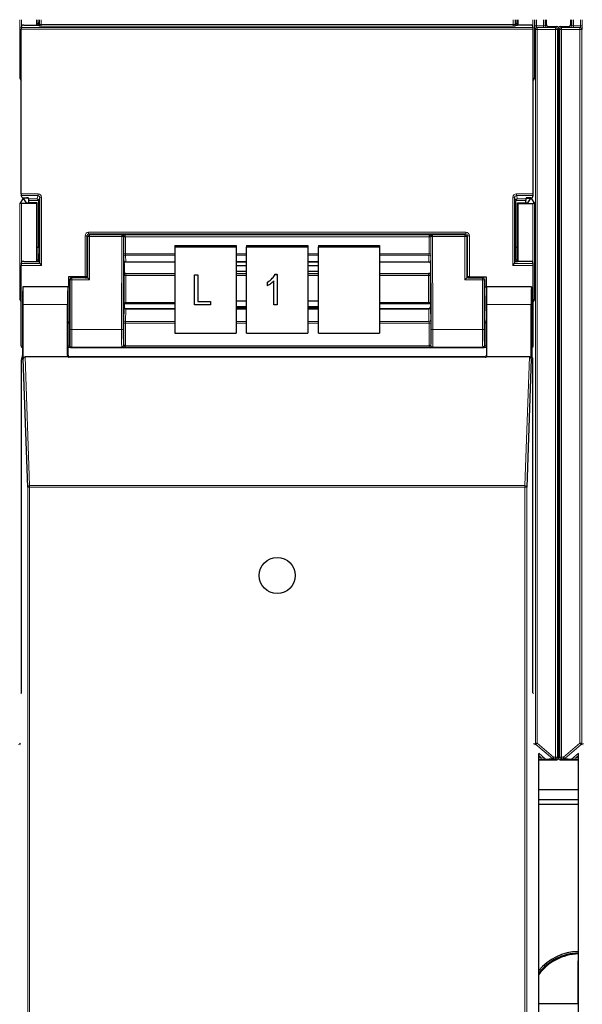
# Paper-space layout 'Blatt3' of a CAD drawing. Header units: millimetres. Extents: x 5 to 418, y 2 to 292.
# Tile 5 of 93: x 67 to 78, y 117 to 136. Entities that reach past the tile are written whole.
import ezdxf

# ---------------------------------------------------------------- set-up
doc = ezdxf.new("R2010")
doc.units = ezdxf.units.MM

psp = doc.layouts.new('Blatt3')

# ---------------------------------------------------------------- linework, layer by layer
at = {"color": 7, "linetype": 'Continuous', "lineweight": 18}
for p, q in [((67.0953, 134.6905), (67.0953, 135.8063)), ((67.1238, 135.658), (76.8685, 135.658)), ((67.1287, 135.8063), (67.1287, 135.6726)), ((67.4676, 135.7142), (67.4676, 135.8063)), ((67.4676, 135.7142), (67.5009, 135.7142)), ((67.5009, 135.8063), (67.5009, 135.7142)), ((67.5009, 135.7142), (76.4914, 135.7142)), ((76.4903, 135.6809), (67.502, 135.6809)), ((76.4914, 135.7142), (76.4914, 135.8063)), ((76.5247, 135.7142), (76.4914, 135.7142)), ((76.5247, 135.8063), (76.5247, 135.7142)), ((76.8636, 135.6726), (76.8636, 135.8063)), ((76.897, 135.8063), (76.897, 134.6905)), ((76.9017, 135.6896), (76.9017, 135.8063)), ((76.9017, 135.6896), (76.935, 135.6896)), ((76.935, 135.8063), (76.935, 135.6896)), ((76.935, 135.6896), (77.0638, 135.6896)), ((76.9361, 135.6563), (76.9437, 135.6555)), ((77.0638, 135.6563), (76.9361, 135.6563)), ((76.9437, 135.6222), (76.9437, 135.6555)), ((76.9437, 135.6555), (77.2962, 135.6555)), ((77.0638, 135.6896), (77.0638, 135.8063)), ((77.0638, 135.6563), (77.0638, 135.6896)), ((77.0971, 135.8063), (77.0971, 135.6897)), ((77.0971, 135.6897), (77.1177, 135.7103)), ((77.151, 135.677), (77.1304, 135.6564)), ((77.2962, 135.6555), (77.3177, 135.677)), ((77.2962, 135.6222), (77.2962, 135.6555)), ((77.386, 135.677), (77.4075, 135.6555)), ((77.4075, 135.6555), (77.76, 135.6555)), ((77.4075, 135.6555), (77.4075, 135.6222)), ((77.5733, 135.6564), (77.5527, 135.677)), ((77.586, 135.7103), (77.6066, 135.6897)), ((77.6066, 135.6897), (77.6066, 135.8063)), ((77.6399, 135.8063), (77.6399, 135.6896)), ((77.6399, 135.6896), (77.7687, 135.6896)), ((77.6399, 135.6896), (77.6399, 135.6563)), ((77.7676, 135.6563), (77.6399, 135.6563)), ((77.76, 135.6555), (77.7676, 135.6563)), ((77.76, 135.6555), (77.76, 135.6222)), ((77.7687, 135.6896), (77.7687, 135.8063)), ((77.7687, 135.6896), (77.8021, 135.6896)), ((77.8021, 135.8063), (77.8021, 135.6896)), ((76.869, 135.6247), (67.1233, 135.6247)), ((76.9104, 135.6222), (76.9028, 135.6229)), ((76.9104, 135.6222), (76.9437, 135.6222)), ((76.9104, 122.0182), (76.9104, 135.6222)), ((76.9437, 135.6222), (76.9437, 122.0182)), ((77.2962, 135.6222), (76.9437, 135.6222)), ((77.2962, 121.7563), (77.2962, 135.6222)), ((77.2962, 135.6222), (77.3296, 135.6222)), ((77.351, 135.6437), (77.3296, 135.6222)), ((77.3296, 135.6222), (77.3296, 121.7563)), ((77.3742, 135.6222), (77.3527, 135.6437)), ((77.3742, 121.7563), (77.3742, 135.6222)), ((77.3742, 135.6222), (77.4075, 135.6222)), ((77.4075, 135.6222), (77.4075, 121.7563)), ((77.76, 135.6222), (77.4075, 135.6222)), ((77.76, 135.6222), (77.7933, 135.6222)), ((77.76, 122.0182), (77.76, 135.6222)), ((77.8009, 135.6229), (77.7933, 135.6222)), ((77.7933, 135.6222), (77.7933, 122.0182)), ((67.1233, 132.4892), (67.443, 132.4892)), ((67.443, 132.4892), (67.443, 132.4559)), ((76.5493, 132.4892), (76.869, 132.4892)), ((76.5493, 132.4559), (76.5493, 132.4892)), ((67.0953, 130.4739), (67.0953, 132.3055)), ((67.443, 132.4559), (67.1238, 132.4559)), ((67.1287, 132.3063), (67.1287, 131.1726)), ((67.1535, 132.3928), (67.1535, 132.4141)), ((67.1869, 132.4139), (67.1869, 132.4082)), ((67.2639, 132.392), (67.4217, 132.392)), ((67.4545, 132.3587), (67.2645, 132.3587)), ((67.4217, 132.392), (67.443, 132.4559)), ((67.4763, 132.4225), (67.4545, 132.357)), ((67.4763, 132.4225), (67.5097, 132.4225)), ((67.4763, 131.1581), (67.4763, 132.4225)), ((67.5097, 132.4225), (67.5097, 131.1247)), ((76.4827, 131.1247), (76.4827, 132.4225)), ((76.4827, 132.4225), (76.516, 132.4225)), ((76.516, 132.4225), (76.516, 131.1581)), ((76.5378, 132.357), (76.516, 132.4225)), ((76.7279, 132.3587), (76.5379, 132.3587)), ((76.8685, 132.4559), (76.5493, 132.4559)), ((76.5493, 132.4559), (76.5706, 132.392)), ((76.5706, 132.392), (76.7284, 132.392)), ((76.8055, 132.4082), (76.8055, 132.4139)), ((76.8388, 132.4141), (76.8388, 132.3928)), ((76.8636, 131.1726), (76.8636, 132.3063)), ((76.897, 132.3055), (76.897, 130.4739)), ((68.4051, 131.7231), (68.4051, 131.7564)), ((68.4051, 131.7564), (75.5873, 131.7564)), ((68.4051, 131.7231), (68.4214, 131.7068)), ((75.5873, 131.7231), (68.4051, 131.7231)), ((75.5709, 131.7068), (75.5873, 131.7231)), ((75.5873, 131.7231), (75.5873, 131.7564)), ((68.3384, 131.6897), (68.3717, 131.6897)), ((68.3384, 130.9086), (68.3384, 131.6897)), ((68.388, 131.6734), (68.3717, 131.6897)), ((68.3717, 131.6897), (68.3717, 130.9078)), ((68.4214, 131.6734), (68.388, 131.6734)), ((68.388, 130.8856), (68.388, 131.6734)), ((68.4214, 131.6734), (68.4214, 131.7068)), ((68.4214, 131.7068), (69.0374, 131.7068)), ((68.4214, 131.6734), (68.4214, 130.8523)), ((69.0374, 131.6734), (68.4214, 131.6734)), ((69.032, 129.902), (69.0374, 131.6734)), ((69.0374, 131.7068), (69.0405, 131.7098)), ((69.0374, 131.6734), (69.0374, 131.7068)), ((69.0374, 131.6734), (69.0708, 131.6733)), ((69.0405, 131.7098), (74.9518, 131.7098)), ((69.0708, 131.6733), (69.0653, 129.9019)), ((69.0727, 131.6752), (69.0708, 131.6733)), ((69.0727, 131.3397), (69.0727, 131.665)), ((69.106, 131.6707), (69.106, 131.3454)), ((74.8863, 131.6707), (69.106, 131.6707)), ((74.8863, 131.3454), (74.8863, 131.6707)), ((74.9216, 131.6733), (74.9196, 131.6752)), ((74.9197, 131.665), (74.9197, 131.3397)), ((74.9216, 131.6733), (74.9549, 131.6734)), ((74.927, 129.9019), (74.9216, 131.6733)), ((74.9518, 131.7098), (74.9549, 131.7068)), ((74.9549, 131.6734), (74.9549, 131.7068)), ((74.9549, 131.7068), (75.5709, 131.7068)), ((74.9549, 131.6734), (74.9604, 129.902)), ((75.5709, 131.6734), (74.9549, 131.6734)), ((75.5709, 131.7068), (75.5709, 131.6734)), ((75.5709, 130.8523), (75.5709, 131.6734)), ((75.5709, 131.6734), (75.6043, 131.6734)), ((75.6206, 131.6897), (75.6043, 131.6734)), ((75.6043, 131.6734), (75.6043, 130.8856)), ((75.6206, 130.9078), (75.6206, 131.6897)), ((75.6206, 131.6897), (75.6539, 131.6897)), ((75.6539, 131.6897), (75.6539, 130.9086)), ((69.106, 131.3454), (70.0462, 131.3454)), ((71.2128, 131.3454), (71.4128, 131.3454)), ((72.5795, 131.3454), (72.7795, 131.3454)), ((73.9462, 131.3454), (74.8863, 131.3454)), ((67.1238, 131.158), (67.4764, 131.158)), ((69.0789, 131.1636), (69.0733, 131.2887)), ((70.0462, 131.3199), (69.1066, 131.3199)), ((69.1066, 131.3199), (69.1122, 131.1948)), ((69.1122, 131.1948), (70.0462, 131.1948)), ((71.4128, 131.3199), (71.2128, 131.3199)), ((71.2128, 131.1948), (71.4128, 131.1948)), ((72.7795, 131.3199), (72.5795, 131.3199)), ((72.5795, 131.1948), (72.7795, 131.1948)), ((74.8857, 131.3199), (73.9462, 131.3199)), ((73.9462, 131.1948), (74.8801, 131.1948)), ((74.8801, 131.1948), (74.8857, 131.3199)), ((74.9191, 131.2887), (74.9135, 131.1636)), ((76.516, 131.158), (76.8685, 131.158)), ((67.5097, 131.1247), (67.1233, 131.1247)), ((76.869, 131.1247), (76.4827, 131.1247)), ((68.0547, 130.8523), (68.05, 130.857)), ((68.0547, 129.902), (68.0547, 130.8523)), ((68.088, 130.8523), (68.0547, 130.8523)), ((68.0834, 130.8903), (68.088, 130.8856)), ((68.088, 130.8523), (68.088, 130.8856)), ((68.088, 130.8856), (68.388, 130.8856)), ((68.088, 130.8523), (68.088, 129.902)), ((68.4214, 130.8523), (68.088, 130.8523)), ((69.0824, 130.4127), (69.0824, 130.9281)), ((69.1157, 130.9338), (69.1157, 130.4183)), ((70.0462, 130.9338), (69.1157, 130.9338)), ((71.4128, 130.9338), (71.2128, 130.9338)), ((72.7795, 130.9338), (72.5795, 130.9338)), ((74.8766, 130.9338), (73.9462, 130.9338)), ((74.8766, 130.4183), (74.8766, 130.9338)), ((74.9099, 130.9281), (74.9099, 130.4127)), ((75.9043, 130.8523), (75.5709, 130.8523)), ((75.6043, 130.8856), (75.9043, 130.8856)), ((75.9043, 130.8856), (75.9089, 130.8903)), ((75.9043, 130.8523), (75.9043, 130.8856)), ((75.9043, 129.902), (75.9043, 130.8523)), ((75.9043, 130.8523), (75.9376, 130.8523)), ((75.9423, 130.857), (75.9376, 130.8523)), ((75.9376, 130.8523), (75.9376, 129.902)), ((68.0126, 130.7148), (68.0459, 130.7148)), ((69.1157, 130.4183), (70.0462, 130.4183)), ((73.9462, 130.4183), (74.8766, 130.4183)), ((68.0041, 130.3817), (67.1618, 130.3817)), ((69.0733, 130.0821), (69.0789, 130.3171)), ((69.1122, 130.2915), (69.1066, 130.0564)), ((69.1122, 130.2915), (70.0462, 130.2915)), ((71.2128, 130.2915), (71.4128, 130.2915)), ((72.5795, 130.2915), (72.7795, 130.2915)), ((73.9462, 130.2915), (74.8801, 130.2915)), ((74.8857, 130.0564), (74.8801, 130.2915)), ((74.9135, 130.3171), (74.9191, 130.0821)), ((76.8305, 130.3817), (75.9882, 130.3817)), ((68.0384, 130.0395), (68.0384, 129.5909)), ((69.106, 130.0251), (69.106, 129.6045)), ((70.0462, 130.0251), (69.106, 130.0251)), ((69.1066, 130.0564), (70.0462, 130.0564)), ((71.2128, 130.0564), (71.4128, 130.0564)), ((71.4128, 130.0251), (71.2128, 130.0251)), ((72.5795, 130.0564), (72.7795, 130.0564)), ((72.7795, 130.0251), (72.5795, 130.0251)), ((73.9462, 130.0564), (74.8857, 130.0564)), ((74.8863, 130.0251), (73.9462, 130.0251)), ((74.8863, 129.6045), (74.8863, 130.0251)), ((75.9539, 129.5909), (75.9539, 130.0395)), ((68.088, 129.902), (68.0547, 129.902)), ((68.088, 129.902), (69.032, 129.902)), ((69.032, 129.902), (69.0653, 129.9019)), ((69.0727, 129.5988), (69.0727, 130.0194)), ((74.9197, 130.0194), (74.9197, 129.5988)), ((74.927, 129.9019), (74.9604, 129.902)), ((74.9604, 129.902), (75.9043, 129.902)), ((75.9043, 129.902), (75.9376, 129.902)), ((68.0384, 129.5909), (68.0128, 129.5909)), ((68.0384, 129.5909), (68.0496, 129.602)), ((68.0829, 129.5687), (68.0717, 129.5575)), ((69.0362, 129.5687), (68.0829, 129.5687)), ((69.0405, 129.5644), (69.0362, 129.5687)), ((74.9518, 129.5644), (69.0405, 129.5644)), ((69.0695, 129.6019), (69.0727, 129.5988)), ((69.1048, 129.5919), (74.8875, 129.5919)), ((74.9197, 129.5988), (74.9228, 129.6019)), ((74.9561, 129.5687), (74.9518, 129.5644)), ((75.9094, 129.5687), (74.9561, 129.5687)), ((75.9206, 129.5575), (75.9094, 129.5687)), ((75.9428, 129.602), (75.9539, 129.5909)), ((75.9795, 129.5909), (75.9539, 129.5909)), ((67.1949, 129.3817), (67.2789, 126.9283)), ((68.0041, 129.4063), (68.0128, 129.415)), ((68.0462, 129.3817), (68.0371, 129.3727)), ((75.9552, 129.3727), (75.9462, 129.3817)), ((75.9795, 129.415), (75.9882, 129.4063)), ((76.7134, 126.9283), (76.7975, 129.3817)), ((67.2456, 104.9872), (67.2456, 126.8986)), ((67.2456, 126.8986), (67.2789, 126.8986)), ((67.2789, 126.8986), (67.2789, 126.9283)), ((67.2789, 126.9283), (76.7134, 126.9283)), ((67.2789, 126.8986), (67.2789, 104.9867)), ((76.7134, 126.8986), (67.2789, 126.8986)), ((76.7134, 126.8986), (76.7134, 126.9283)), ((76.7134, 104.9867), (76.7134, 126.8986)), ((76.7134, 126.8986), (76.7467, 126.8986)), ((76.7467, 126.8986), (76.7467, 104.9872)), ((77.3422, 124.7292), (77.3422, 125.7168)), ((77.3422, 125.7168), (77.3615, 125.7168)), ((77.3424, 125.8222), (77.351, 125.8372)), ((77.3527, 125.8541), (77.3614, 125.8491)), ((77.3422, 124.7292), (77.3615, 124.7292)), ((77.351, 124.6088), (77.3424, 124.6238)), ((77.3614, 124.5969), (77.3527, 124.5919)), ((67.1081, 121.9889), (67.07, 121.9927)), ((67.0819, 122.0182), (67.114, 122.015)), ((76.8783, 122.015), (76.9104, 122.0182)), ((76.9223, 121.9927), (76.8843, 121.9889)), ((76.9104, 122.0182), (76.9437, 122.0182)), ((76.9437, 122.0182), (76.9223, 121.9927)), ((77.2345, 121.7307), (76.9223, 121.9927)), ((76.9437, 122.0182), (77.2559, 121.7563)), ((77.4478, 121.7563), (77.76, 122.0182)), ((77.7814, 121.9927), (77.4692, 121.7307)), ((77.76, 122.0182), (77.7933, 122.0182)), ((77.7814, 121.9927), (77.76, 122.0182)), ((77.8194, 121.9889), (77.7814, 121.9927)), ((77.7933, 122.0182), (77.8254, 122.015)), ((76.9742, 121.8289), (77.1064, 121.7179)), ((77.0243, 121.7434), (76.9745, 121.7851)), ((77.3527, 121.8063), (77.351, 121.8063)), ((77.5973, 121.7179), (77.7295, 121.8289)), ((77.7292, 121.7851), (77.6794, 121.7434)), ((76.9745, 121.7434), (77.0243, 121.7434)), ((77.0243, 121.71), (76.9745, 121.71)), ((77.0243, 121.7434), (77.0243, 121.71)), ((77.1064, 121.7179), (77.2345, 121.7307)), ((77.2559, 121.7229), (77.1279, 121.7101)), ((77.2345, 121.7307), (77.2559, 121.7563)), ((77.2559, 121.7563), (77.2962, 121.7563)), ((77.2559, 121.7229), (77.2559, 121.7563)), ((77.2962, 121.7229), (77.2559, 121.7229)), ((77.2962, 121.7563), (77.3296, 121.7563)), ((77.2962, 121.7229), (77.2962, 121.7563)), ((77.3177, 121.7015), (77.2962, 121.7229)), ((77.3296, 121.7563), (77.351, 121.7348)), ((77.3527, 121.7348), (77.3742, 121.7563)), ((77.3742, 121.7563), (77.4075, 121.7563)), ((77.4075, 121.7229), (77.386, 121.7015)), ((77.4075, 121.7563), (77.4478, 121.7563)), ((77.4075, 121.7563), (77.4075, 121.7229)), ((77.4478, 121.7229), (77.4075, 121.7229)), ((77.4478, 121.7229), (77.4478, 121.7563)), ((77.4478, 121.7563), (77.4692, 121.7307)), ((77.5758, 121.7101), (77.4478, 121.7229)), ((77.4692, 121.7307), (77.5973, 121.7179)), ((77.6794, 121.7434), (77.6794, 121.71)), ((77.6794, 121.7434), (77.7292, 121.7434)), ((77.7292, 121.71), (77.6794, 121.71)), ((77.7292, 117.8563), (77.7256, 117.8563))]:
    psp.add_line(p, q, dxfattribs=at)
at = {"color": 7, "linetype": 'Continuous', "lineweight": 25}
for p, q in [((67.1238, 135.658), (67.1373, 135.6983)), ((67.1706, 135.7001), (67.4217, 135.7001)), ((67.4128, 135.8063), (67.4128, 135.7001)), ((67.4237, 135.7001), (67.4237, 135.8063)), ((67.4537, 135.7259), (67.4237, 135.7259)), ((67.454, 135.8063), (67.4537, 135.7259)), ((67.4537, 135.7259), (67.4584, 135.7118)), ((67.4551, 135.7018), (67.4584, 135.7118)), ((67.4677, 135.6839), (67.4584, 135.7118)), ((76.5246, 135.6839), (76.5339, 135.7118)), ((76.5386, 135.7259), (76.5339, 135.7118)), ((76.5373, 135.7018), (76.5339, 135.7118)), ((76.5386, 135.7259), (76.5383, 135.8063)), ((76.5686, 135.7259), (76.5386, 135.7259)), ((76.5686, 135.7001), (76.5686, 135.8063)), ((76.8217, 135.7001), (76.5706, 135.7001)), ((76.5795, 135.8063), (76.5795, 135.7001)), ((76.8685, 135.658), (76.8551, 135.6983)), ((77.1177, 135.8063), (77.1177, 135.7103)), ((77.151, 135.677), (77.3177, 135.677)), ((77.386, 135.677), (77.5527, 135.677)), ((77.586, 135.7103), (77.586, 135.8063)), ((67.1233, 132.4892), (67.1233, 135.6247)), ((76.869, 132.4892), (76.869, 135.6247)), ((77.351, 135.6437), (77.351, 125.8372)), ((77.3527, 135.6437), (77.3527, 125.8541)), ((67.0953, 134.6905), (67.1233, 134.6486)), ((76.897, 134.6905), (76.869, 134.6486)), ((67.1535, 132.3928), (67.0953, 132.3055)), ((67.1373, 132.4156), (67.1238, 132.4559)), ((67.4128, 132.3063), (67.1287, 132.3063)), ((67.1706, 132.4139), (67.2239, 132.4139)), ((67.1716, 132.4081), (67.1716, 132.3935)), ((67.2219, 132.3181), (67.1716, 132.3935)), ((67.2585, 132.4082), (67.1869, 132.4082)), ((67.4237, 132.3172), (67.2552, 132.3172)), ((67.2639, 132.392), (67.2572, 132.4122)), ((67.2645, 132.3172), (67.2645, 132.3587)), ((67.4237, 132.3172), (67.4128, 132.3063)), ((67.4128, 132.3063), (67.4128, 131.2001)), ((67.4237, 131.2001), (67.4237, 132.3172)), ((67.4545, 131.4736), (67.4545, 132.357)), ((76.5378, 131.4736), (76.5378, 132.357)), ((76.5686, 132.3172), (76.5795, 132.3063)), ((76.5686, 132.3172), (76.7371, 132.3172)), ((76.5686, 131.2001), (76.5686, 132.3172)), ((76.5795, 132.3063), (76.8636, 132.3063)), ((76.5795, 132.3063), (76.5795, 131.2001)), ((76.7279, 132.3172), (76.7279, 132.3587)), ((76.7284, 132.392), (76.7351, 132.4122)), ((76.7338, 132.4082), (76.8055, 132.4082)), ((76.8217, 132.4139), (76.7685, 132.4139)), ((76.7704, 132.3181), (76.8207, 132.3935)), ((76.8207, 132.3935), (76.8207, 132.4081)), ((76.8388, 132.3928), (76.897, 132.3055)), ((76.8551, 132.4156), (76.8685, 132.4559)), ((67.4237, 131.4736), (67.4545, 131.4736)), ((67.4545, 131.4736), (67.4537, 131.2259)), ((70.0462, 131.5059), (70.0462, 131.477)), ((70.0462, 131.5059), (71.2128, 131.5059)), ((70.0462, 131.477), (71.2128, 131.477)), ((70.0462, 131.477), (70.0462, 129.8356)), ((71.2128, 131.5059), (71.2128, 131.477)), ((71.2128, 131.477), (71.2128, 129.8356)), ((71.4128, 131.5059), (72.5795, 131.5059)), ((71.4128, 131.5059), (71.4128, 131.477)), ((71.4128, 131.477), (72.5795, 131.477)), ((71.4128, 129.8356), (71.4128, 131.477)), ((72.5795, 131.5059), (72.5795, 131.477)), ((72.5795, 131.477), (72.5795, 129.8356)), ((72.7795, 131.5059), (73.9462, 131.5059)), ((72.7795, 131.5059), (72.7795, 131.477)), ((72.7795, 131.477), (73.9462, 131.477)), ((72.7795, 129.8356), (72.7795, 131.477)), ((73.9462, 131.5059), (73.9462, 131.477)), ((73.9462, 131.477), (73.9462, 129.8356)), ((76.5386, 131.2259), (76.5378, 131.4736)), ((76.5378, 131.4736), (76.5686, 131.4736)), ((67.1238, 131.158), (67.1373, 131.1983)), ((67.1706, 131.2001), (67.4217, 131.2001)), ((67.4537, 131.2259), (67.4237, 131.2259)), ((67.4537, 131.2259), (67.4584, 131.2118)), ((67.4551, 131.2018), (67.4584, 131.2118)), ((67.4763, 131.1581), (67.4584, 131.2118)), ((67.4764, 131.158), (67.5097, 131.1247)), ((69.0795, 131.161), (69.0795, 130.9771)), ((69.0795, 131.161), (69.0795, 131.161)), ((69.1126, 131.1928), (70.0462, 131.1928)), ((71.2128, 131.1928), (71.4128, 131.1928)), ((71.4128, 131.1911), (71.2128, 131.1911)), ((72.5795, 131.1928), (72.7795, 131.1928)), ((72.7795, 131.1911), (72.5795, 131.1911)), ((73.9462, 131.1928), (74.8797, 131.1928)), ((74.9128, 131.161), (74.9128, 130.9771)), ((76.4827, 131.1247), (76.516, 131.158)), ((76.516, 131.1581), (76.5339, 131.2118)), ((76.5386, 131.2259), (76.5339, 131.2118)), ((76.5373, 131.2018), (76.5339, 131.2118)), ((76.5686, 131.2259), (76.5386, 131.2259)), ((76.8217, 131.2001), (76.5706, 131.2001)), ((76.8685, 131.158), (76.8551, 131.1983)), ((67.1233, 129.5903), (67.1233, 131.1247)), ((69.0827, 130.9739), (69.0795, 130.9771)), ((69.1171, 130.9729), (70.0462, 130.9729)), ((71.4128, 131.1151), (71.2128, 131.1151)), ((71.2128, 131.0126), (71.4128, 131.0126)), ((71.2128, 130.9729), (71.4128, 130.9729)), ((72.7795, 131.1151), (72.5795, 131.1151)), ((72.5795, 131.0126), (72.7795, 131.0126)), ((72.5795, 130.9729), (72.7795, 130.9729)), ((73.9462, 130.9729), (74.8752, 130.9729)), ((74.9096, 130.9739), (74.9128, 130.9771)), ((76.869, 129.5903), (76.869, 131.1247)), ((68.0195, 130.9086), (68.0195, 130.715)), ((68.3384, 130.9086), (68.0195, 130.9086)), ((68.05, 130.857), (68.05, 130.3817)), ((68.3387, 130.8903), (68.0834, 130.8903)), ((68.3717, 130.9078), (68.3785, 130.8976)), ((68.372, 130.8909), (68.3785, 130.8952)), ((68.3785, 130.8976), (68.3785, 130.8952)), ((68.388, 130.8856), (68.3785, 130.8952)), ((68.4214, 130.8523), (68.388, 130.8856)), ((70.4215, 130.9468), (70.4821, 130.9468)), ((70.4215, 130.9465), (70.4215, 130.9468)), ((70.4215, 130.3721), (70.4215, 130.9465)), ((70.4215, 130.9465), (70.4821, 130.9465)), ((70.4821, 130.9465), (70.4821, 130.9468)), ((70.4821, 130.9465), (70.4821, 130.4392)), ((71.8101, 130.8048), (71.8101, 130.8051)), ((71.8101, 130.7376), (71.8101, 130.8048)), ((71.9313, 130.3721), (71.9313, 130.8272)), ((71.9526, 130.9543), (71.9919, 130.9543)), ((71.9526, 130.954), (71.9526, 130.9543)), ((71.9526, 130.954), (71.9919, 130.954)), ((71.9919, 130.954), (71.9919, 130.9543)), ((71.9919, 130.954), (71.9919, 130.3721)), ((75.5709, 130.8523), (75.6043, 130.8856)), ((75.6043, 130.8856), (75.6138, 130.8952)), ((75.6206, 130.9078), (75.6138, 130.8976)), ((75.6138, 130.8976), (75.6138, 130.8952)), ((75.6203, 130.8909), (75.6138, 130.8952)), ((75.6536, 130.8903), (75.9089, 130.8903)), ((75.6539, 130.9086), (75.9728, 130.9086)), ((75.9423, 130.857), (75.9423, 130.3817)), ((75.9728, 130.9086), (75.9728, 130.715)), ((67.1553, 130.7128), (67.1531, 130.715)), ((68.0128, 130.715), (67.1531, 130.715)), ((68.0099, 130.715), (67.156, 130.715)), ((68.0102, 130.7147), (68.0126, 130.7128)), ((68.0128, 130.715), (68.05, 130.715)), ((75.9423, 130.715), (75.9795, 130.715)), ((75.9464, 130.7148), (75.9797, 130.7148)), ((76.8393, 130.715), (75.9795, 130.715)), ((75.9797, 130.7128), (75.9822, 130.7147)), ((76.8363, 130.715), (75.9824, 130.715)), ((76.837, 130.7128), (76.8393, 130.715)), ((67.0953, 130.4739), (67.1233, 130.4319)), ((70.4821, 130.4395), (70.7245, 130.4395)), ((70.4821, 130.4392), (70.7245, 130.4392)), ((70.7245, 130.4392), (70.7245, 130.4395)), ((70.7245, 130.4392), (70.7245, 130.3721)), ((71.4128, 130.4447), (71.2128, 130.4447)), ((72.7795, 130.4447), (72.5795, 130.4447)), ((76.897, 130.4739), (76.869, 130.4319)), ((67.1472, 130.3817), (67.1472, 129.4086)), ((67.1618, 129.3446), (67.1618, 130.3817)), ((68.0041, 129.4063), (68.0041, 130.3817)), ((69.0825, 130.3898), (69.0795, 130.3868)), ((69.0795, 130.3868), (69.0795, 130.332)), ((69.0795, 130.332), (69.0795, 130.332)), ((70.0462, 130.2993), (69.1127, 130.2993)), ((70.0462, 130.3908), (69.1167, 130.3908)), ((70.7245, 130.3721), (70.4215, 130.3721)), ((71.2128, 130.3423), (71.4128, 130.3423)), ((71.2128, 130.3241), (71.4128, 130.3241)), ((71.4128, 130.2993), (71.2128, 130.2993)), ((71.9919, 130.3721), (71.9313, 130.3721)), ((72.5795, 130.3423), (72.7795, 130.3423)), ((72.5795, 130.3241), (72.7795, 130.3241)), ((72.7795, 130.2993), (72.5795, 130.2993)), ((74.8756, 130.3908), (73.9462, 130.3908)), ((74.8796, 130.2993), (73.9462, 130.2993)), ((74.9098, 130.3898), (74.9128, 130.3868)), ((74.9128, 130.3868), (74.9128, 130.332)), ((74.9128, 130.332), (74.9128, 130.332)), ((75.9882, 129.4063), (75.9882, 130.3817)), ((76.8305, 129.3446), (76.8305, 130.3817)), ((76.8451, 130.3817), (76.8451, 129.4086)), ((68.0443, 130.0483), (68.0384, 130.0395)), ((75.948, 130.0483), (75.9539, 130.0395)), ((68.0128, 129.415), (68.0128, 130.015)), ((70.0462, 129.8356), (71.2128, 129.8356)), ((71.4128, 129.8356), (72.5795, 129.8356)), ((72.7795, 129.8356), (73.9462, 129.8356)), ((75.9795, 130.015), (75.9795, 129.415)), ((68.0143, 129.557), (68.0128, 129.557)), ((68.1291, 129.557), (75.8632, 129.557)), ((75.9795, 129.557), (75.978, 129.557)), ((67.1283, 122.9817), (67.1283, 129.3242)), ((67.1289, 129.3575), (67.1467, 129.3753)), ((67.2456, 126.8986), (67.1618, 129.3446)), ((68.0149, 129.3817), (67.1949, 129.3817)), ((75.9552, 129.3727), (68.0371, 129.3727)), ((75.9462, 129.3817), (68.0462, 129.3817)), ((76.7975, 129.3817), (75.9774, 129.3817)), ((76.8305, 129.3446), (76.7467, 126.8986)), ((76.8456, 129.3753), (76.8634, 129.3575)), ((76.864, 122.9817), (76.864, 129.3242)), ((77.3615, 125.7437), (77.3615, 124.7023)), ((77.351, 124.6088), (77.351, 121.7348)), ((77.3527, 124.5919), (77.3527, 121.7348)), ((67.114, 122.9674), (67.1283, 122.9817)), ((76.8783, 122.9674), (76.864, 122.9817)), ((76.9745, 105.2478), (76.9745, 121.8228)), ((77.7292, 105.2478), (77.7292, 121.8228)), ((76.9745, 121.7015), (77.3177, 121.7015)), ((77.386, 121.7015), (77.7292, 121.7015)), ((76.9745, 121.1397), (77.7292, 121.1397)), ((77.7292, 120.9397), (76.9745, 120.9397)), ((76.9745, 120.8563), (77.7292, 120.8563)), ((77.7256, 117.0602), (77.7256, 117.8563)), ((76.9745, 117.0602), (77.7256, 117.0602)), ((77.7256, 117.0602), (77.7292, 117.0567))]:
    psp.add_line(p, q, dxfattribs=at)
at = {"color": 7, "linetype": 'Continuous', "lineweight": 25, "flags": 128}
psp.add_lwpolyline([(77.7256, 117.8563), (77.7284, 117.8705), (77.7292, 117.8722)], dxfattribs=at)
at = {"color": 7, "linetype": 'Continuous', "lineweight": 25}
psp.add_circle((71.9962, 125.215), 0.3442, dxfattribs=at)
at = {"color": 7, "linetype": 'Continuous', "lineweight": 18}
for centre, radius, start, end in [((76.9361, 135.6229), 0.0333, 90.00636, 180.00228), ((76.9437, 135.6222), 0.0333, 90.00636, 180.00228), ((77.1304, 135.6897), 0.0333, 180.0002, 269.9998), ((77.2962, 135.6222), 0.0333, 0.0002, 89.9998), ((77.4075, 135.6222), 0.0333, 90.0002, 179.9998), ((77.5733, 135.6897), 0.0333, 270.0002, 359.9998), ((77.76, 135.6222), 0.0333, 359.99772, 89.99364), ((77.7676, 135.6229), 0.0333, 359.99772, 89.99364), ((68.4214, 131.6734), 0.0333, 90.02044, 179.97956), ((69.0374, 131.6734), 0.0333, 359.84417, 89.97948), ((69.0967, 131.2464), 0.4295, 88.75881, 93.20619), ((69.0981, 131.6164), 0.0548, 81.72868, 117.63396), ((74.8956, 131.2464), 0.4295, 86.79381, 91.24119), ((74.8942, 131.6164), 0.0548, 62.36604, 98.27132), ((74.9549, 131.6734), 0.0333, 90.02052, 180.15583), ((75.5709, 131.6734), 0.0333, 0.02044, 89.97956), ((69.0981, 131.2911), 0.0548, 81.72868, 117.63396), ((74.8942, 131.2911), 0.0548, 62.36604, 98.27132), ((69.1058, 131.2873), 0.0326, 88.66024, 177.59954), ((69.1114, 131.1622), 0.0326, 88.66024, 177.59954), ((74.8809, 131.1622), 0.0326, 2.40046, 91.33976), ((74.8865, 131.2873), 0.0326, 2.40046, 91.33976), ((68.0881, 130.8523), 0.0333, 90.02044, 179.97956), ((69.1078, 130.8795), 0.0548, 81.72868, 117.63396), ((74.8845, 130.8795), 0.0548, 62.36604, 98.27132), ((75.9043, 130.8523), 0.0333, 0.02044, 89.97956), ((69.1078, 130.3641), 0.0548, 81.72868, 117.63396), ((74.8845, 130.3641), 0.0548, 62.36604, 98.27132), ((69.1091, 130.322), 0.0307, 189.14008, 275.72189), ((74.8832, 130.322), 0.0307, 264.27811, 350.85992), ((69.0981, 129.9708), 0.0548, 81.72868, 117.63396), ((69.1035, 130.087), 0.0307, 189.14008, 275.72189), ((74.8888, 130.087), 0.0307, 264.27811, 350.85992), ((74.8942, 129.9708), 0.0548, 62.36604, 98.27132), ((68.0829, 129.602), 0.0333, 180.02044, 269.97956), ((69.0362, 129.602), 0.0333, 270.02036, 359.8033), ((69.0876, 129.541), 0.0538, 71.31698, 106.71781), ((69.0981, 129.5502), 0.0548, 81.72868, 117.63396), ((74.8942, 129.5502), 0.0548, 62.36604, 98.27132), ((74.9047, 129.541), 0.0538, 73.28219, 108.68302), ((74.9561, 129.602), 0.0333, 180.1967, 269.97964), ((75.9094, 129.602), 0.0333, 270.02044, 359.97956), ((67.2775, 126.8963), 0.032, 87.42531, 175.98585), ((76.7148, 126.8963), 0.032, 4.01415, 92.57469), ((77.4257, 125.8222), 0.0833, 180.00042, 217.81526), ((77.4257, 124.6238), 0.0833, 142.1847, 179.99958), ((76.9437, 122.0182), 0.0333, 180.00099, 229.99351), ((77.76, 122.0182), 0.0333, 310.00649, 359.99901), ((77.1279, 121.7435), 0.0333, 229.99382, 269.99754), ((77.2559, 121.7563), 0.0333, 229.99382, 269.99754), ((77.2962, 121.7563), 0.0333, 270.0002, 359.9998), ((77.4075, 121.7563), 0.0333, 180.0002, 269.9998), ((77.4478, 121.7563), 0.0333, 270.00246, 310.00618), ((77.5758, 121.7435), 0.0333, 270.00246, 310.00618)]:
    psp.add_arc(centre, radius, start, end, dxfattribs=at)
at = {"color": 7, "linetype": 'Continuous', "lineweight": 25}
for centre, radius, start, end in [((77.151, 135.7103), 0.0333, 180.00017, 269.99983), ((77.3177, 135.6437), 0.0333, 0.00017, 89.99983), ((77.386, 135.6437), 0.0333, 90.00017, 179.99983), ((77.5527, 135.7103), 0.0333, 270.00017, 359.99983), ((77.436, 125.8541), 0.0833, 179.9999, 203.42807), ((77.436, 124.5919), 0.0833, 156.57193, 180.0001), ((77.3177, 121.7348), 0.0333, 270.00017, 359.99983), ((77.386, 121.7348), 0.0333, 180.00017, 269.99983), ((77.7628, 117.023), 1.0297, 91.87285, 139.9567), ((77.7628, 117.023), 1.0008, 91.92689, 141.9655), ((77.7628, 117.023), 0.993, 91.94218, 142.5504), ((77.7628, 117.023), 0.9833, 91.9612, 143.28864)]:
    psp.add_arc(centre, radius, start, end, dxfattribs=at)
for centre, major_axis, ratio, start_param, end_param in [((67.1239, 135.6247), (0, 0.0333), 0.0174551, 0.0523599, 1.5707963), ((67.1706, 135.6983), (0.0333, 0), 0.0524078, 1.5707963, 3.1241394), ((67.4217, 135.7018), (0.0333, 0), 0.0524078, 4.712389, 6.265732), ((76.5706, 135.7018), (0.0333, 0), 0.0524078, 3.1590459, 4.712389), ((76.8217, 135.6983), (0.0333, 0), 0.0524078, 0.0174533, 1.5707963), ((76.8685, 135.6247), (0, 0.0333), 0.0174551, 4.712389, 6.2308254), ((67.1287, 134.6905), (0.0333, 0), 0.0261859, 3.1590459, 4.712389), ((76.8636, 134.6905), (0.0333, 0), 0.0261859, 4.712389, 6.265732), ((67.1239, 132.4892), (0, 0.0333), 0.0174551, 1.5707963, 3.0892328), ((76.8685, 132.4892), (0, 0.0333), 0.0174551, 3.1939525, 4.712389), ((67.1287, 132.3055), (0.0333, 0), 0.0261859, 1.5707963, 3.1241394), ((67.1706, 132.4156), (0.0333, 0), 0.0524078, 3.1590459, 4.712389), ((67.1869, 132.3927), (0.0333, 0), 0.0261859, 2.045545, 3.1241394), ((67.1869, 132.407), (0.0333, 0), 0.0349208, 1.5707963, 2.045545), ((67.2552, 132.3181), (0.0333, 0), 0.0261859, 3.1590459, 4.712389), ((67.2239, 132.4121), (0.0333, 0), 0.0524078, 0.0174533, 1.5707963), ((67.2639, 132.3587), (0, 0.0333), 0.0174551, 4.712389, 6.2308254), ((67.4217, 132.3587), (-0.0199, 0.0275), 0.9462863, 4.1136959, 5.6321324), ((67.4212, 132.3569), (-0.0105, -0.0317), 0.9984779, 1.8927601, 1.9442066), ((76.5712, 132.3569), (0.0105, -0.0317), 0.9984779, 4.3389788, 4.3904252), ((76.5706, 132.3587), (0.0199, 0.0275), 0.9462863, 0.6510529, 2.1694894), ((76.7284, 132.3587), (0, 0.0333), 0.0174551, 0.0523599, 1.5707963), ((76.7685, 132.4121), (0.0333, 0), 0.0524078, 1.5707963, 3.1241394), ((76.7371, 132.3181), (0.0333, 0), 0.0261859, 4.712389, 6.265732), ((76.8055, 132.407), (0.0333, 0), 0.0349208, 1.0960477, 1.5707963), ((76.8055, 132.3927), (0.0333, 0), 0.0261859, 0.0174533, 1.0960477), ((76.8217, 132.4156), (0.0333, 0), 0.0524078, 4.712389, 6.265732), ((76.8636, 132.3055), (0.0333, 0), 0.0261859, 0.0174533, 1.5707963), ((67.1239, 131.1247), (0, 0.0333), 0.0174551, 0.0523599, 1.5707963), ((67.1706, 131.1983), (0.0333, 0), 0.0524078, 1.5707963, 3.1241394), ((67.4217, 131.2018), (0.0333, 0), 0.0524078, 4.712389, 6.265732), ((67.5097, 131.1581), (0.0333, 0), 0.0524078, 3.1590459, 3.1939525), ((69.1128, 131.2261), (0.0002, 0.0333), 0.034909, 3.1418078, 3.3561641), ((74.8795, 131.2261), (-0.0002, 0.0333), 0.034909, 2.9270212, 3.1413775), ((76.4827, 131.1581), (0.0333, 0), 0.0524078, 6.2308254, 6.265732), ((76.5706, 131.2018), (0.0333, 0), 0.0524078, 3.1590459, 4.712389), ((76.8217, 131.1983), (0.0333, 0), 0.0524078, 0.0174533, 1.5707963), ((76.8685, 131.1247), (0, 0.0333), 0.0174551, 4.712389, 6.2308254), ((69.0836, 130.9397), (0.0002, 0.0667), 0.017455, 1.0317492, 1.745383), ((74.9087, 130.9397), (-0.0002, 0.0667), 0.017455, 4.5378023, 5.2514361), ((68.0834, 130.857), (-0.0236, 0.0236), 0.9996955, 5.4979394, 7.0684312), ((68.3384, 130.9078), (0.0333, 0), 0.0261859, 0.0174533, 1.5707963), ((68.3387, 130.8909), (0.0333, 0), 0.0174551, 4.712389, 6.2570054), ((75.6536, 130.8909), (0.0333, 0), 0.0174551, 3.1677726, 4.712389), ((75.6539, 130.9078), (0.0333, 0), 0.0261859, 1.5707963, 3.1241394), ((75.9089, 130.857), (0.0236, 0.0236), 0.9996955, 5.4979394, 7.0684312), ((67.1531, 130.3817), (0, 0.3333), 0.0174551, 0, 1.5707963), ((67.156, 130.3817), (0, 0.3333), 0.0174551, 4.712389, 6.3990863), ((68.0099, 130.3817), (0, 0.3333), 0.0174551, 6.2415702, 7.8539816), ((68.0128, 130.3817), (0, 0.3667), 0.0174551, 0.4315851, 3.1400061), ((68.0128, 130.3817), (0, 0.3333), 0.0174551, 0, 0.0349066), ((68.0462, 130.3817), (0, 0.3333), 0.0192006, 0.0349066, 2.9822904), ((75.9795, 130.3817), (0, 0.3333), 0.0174551, 6.2482787, 6.2831853), ((75.9824, 130.3817), (0, 0.3333), 0.0174551, 4.712389, 6.3248004), ((76.8363, 130.3817), (0, 0.3333), 0.0174551, 6.1672844, 7.8539816), ((76.8393, 130.3817), (0, 0.3333), 0.0174551, 4.712389, 6.2831853), ((67.1287, 130.4739), (0.0333, 0), 0.0261859, 3.1590459, 4.712389), ((69.0836, 130.4242), (0.0002, 0.0667), 0.017455, 1.745383, 2.1135034), ((74.9087, 130.4242), (-0.0002, 0.0667), 0.017455, 4.1696819, 4.5378023), ((76.8636, 130.4739), (0.0333, 0), 0.0261859, 4.712389, 6.265732), ((68.0442, 130.3817), (0, 0.3333), 0.0174551, 3.1677726, 4.712389), ((75.9481, 130.3817), (0, 0.3333), 0.0174551, 1.5707963, 3.1154127), ((68.0051, 130.0395), (0.0333, 0), 0.0261859, 5.1599776, 6.265732), ((67.1566, 129.5903), (-0.0236, -0.0236), 0.9996955, 5.4979394, 6.783802), ((76.8357, 129.5903), (0.0236, -0.0236), 0.9996955, 5.7825687, 7.0684312), ((67.1289, 129.3242), (0, 0.0333), 0.0174551, 0.0174533, 1.5707963), ((67.1467, 129.4086), (0, 0.0333), 0.0174551, 3.1590459, 4.712389), ((67.1951, 129.3443), (-0.0013, 0.0374), 0.8908988, 6.2526748, 7.8155478), ((68.0374, 129.4063), (0.0236, 0.0236), 0.9996955, 2.3563468, 3.1864609), ((68.0462, 129.415), (-0.0236, -0.0236), 0.9996955, 5.4979394, 7.0684312), ((68.0383, 129.4072), (0.0137, 0.032), 0.9516992, 2.7872637, 3.5276413), ((75.9462, 129.415), (-0.0236, 0.0236), 0.9996955, 2.3563468, 3.9268385), ((75.954, 129.4072), (-0.0137, 0.032), 0.9516992, 2.755544, 3.4959216), ((75.9549, 129.4063), (-0.0236, 0.0236), 0.9996955, 3.0967244, 3.9268385), ((76.7972, 129.3443), (0.0013, 0.0374), 0.8908988, 4.7508228, 6.3136958), ((76.8457, 129.4086), (0, 0.0333), 0.0174551, 1.5707963, 3.1241394), ((76.8634, 129.3242), (0, 0.0333), 0.0174551, 4.712389, 6.265732)]:
    psp.add_ellipse(centre, major_axis=major_axis, ratio=ratio, start_param=start_param, end_param=end_param, dxfattribs=at)
at = {"color": 7, "linetype": 'Continuous', "lineweight": 18}
for centre, major_axis, ratio, start_param, end_param in [((67.4688, 135.7142), (0, 0.0667), 0.0174551, 1.5707963, 2.0425627), ((67.5021, 135.7142), (0, 0.0333), 0.0349101, 1.5707963, 3.0892328), ((76.4902, 135.7142), (0, 0.0333), 0.0349101, 3.1939525, 4.712389), ((76.5236, 135.7142), (0, 0.0667), 0.0174551, 4.2406227, 4.712389), ((76.9028, 135.6896), (0, 0.0667), 0.0174551, 1.5707963, 3.1398473), ((76.9361, 135.6896), (0, 0.0333), 0.0349101, 1.5707963, 3.1398473), ((77.0638, 135.6897), (0.0333, 0), 0.0034907, 4.712389, 6.28144), ((77.0638, 135.6564), (0.0667, 0), 0.0017453, 4.712389, 6.28144), ((77.6399, 135.6564), (0.0667, 0), 0.0017453, 3.143338, 4.712389), ((77.6399, 135.6897), (0.0333, 0), 0.0034907, 3.143338, 4.712389), ((77.7676, 135.6896), (0, 0.0333), 0.0349101, 3.143338, 4.712389), ((77.8009, 135.6896), (0, 0.0667), 0.0174551, 3.143338, 4.712389), ((67.443, 132.4224), (-0.0211, -0.0633), 0.9984779, 1.8927601, 3.462643), ((76.5493, 132.4224), (0.0211, -0.0633), 0.9984779, 2.8205423, 4.3904252), ((67.443, 132.4224), (0.0106, 0.0318), 0.9954497, 5.0343527, 6.6042357), ((76.5493, 132.4224), (-0.0106, 0.0318), 0.9954497, 5.962135, 7.5320179), ((68.4051, 131.6897), (0.0472, -0.0472), 0.9996955, 2.3563468, 3.9268385), ((68.4051, 131.6897), (-0.0236, 0.0236), 0.999087, 5.4979394, 7.0684312), ((75.5872, 131.6897), (-0.0472, -0.0472), 0.9996955, 2.3563468, 3.9268385), ((75.5872, 131.6897), (0.0236, 0.0236), 0.999087, 5.4979394, 7.0684312), ((69.0405, 131.6765), (-0.0126, 0.0311), 0.9515581, 4.3066748, 5.8802434), ((69.0405, 131.6765), (0.0655, -0.0008), 0.5086981, 0.0033224, 1.576891), ((69.0738, 131.6766), (0.0002, 0.0667), 0.017455, 1.5910756, 1.745383), ((69.1072, 131.6765), (0.0002, 0.0333), 0.034909, 1.591237, 1.7455444), ((74.9518, 131.6765), (0.0655, 0.0008), 0.5086981, 1.5647017, 3.1382703), ((74.8851, 131.6765), (-0.0002, 0.0333), 0.034909, 4.5376409, 4.6919483), ((74.9518, 131.6765), (0.0126, 0.0311), 0.9515581, 0.4029419, 1.9765105), ((74.9185, 131.6766), (-0.0002, 0.0667), 0.017455, 4.5378023, 4.6921097), ((69.0738, 131.3513), (0.0002, 0.0667), 0.017455, 1.745383, 2.7925805), ((69.1072, 131.3512), (0.0002, 0.0333), 0.034909, 1.7455444, 2.792742), ((74.8851, 131.3512), (-0.0002, 0.0333), 0.034909, 3.4904434, 4.5376409), ((74.9185, 131.3513), (-0.0002, 0.0667), 0.017455, 3.4906048, 4.5378023), ((69.0795, 131.2262), (0.0002, 0.0667), 0.017455, 2.7925805, 3.3471363), ((69.1128, 131.2261), (0.0002, 0.0333), 0.034909, 2.792742, 3.1418078), ((74.8795, 131.2261), (-0.0002, 0.0333), 0.034909, 3.1413775, 3.4904434), ((74.9129, 131.2262), (-0.0002, 0.0667), 0.017455, 2.936049, 3.4906048), ((69.1169, 130.9396), (0.0002, 0.0333), 0.034909, 6.2659472, 8.0287297), ((74.8754, 130.9396), (-0.0002, 0.0333), 0.034909, 4.5376409, 6.3004235), ((75.9462, 130.3817), (0, 0.3333), 0.0192006, 3.300895, 6.2482787), ((75.9795, 130.3817), (0, 0.3667), 0.0174551, 3.1431792, 5.8516002), ((69.1169, 130.4241), (0.0002, 0.0333), 0.034909, 1.7455444, 3.1592611), ((74.8754, 130.4241), (-0.0002, 0.0333), 0.034909, 3.1239242, 4.5376409), ((69.0795, 130.266), (0.0002, 0.0667), 0.017455, 0.1436297, 0.6981854), ((69.1128, 130.2659), (0.0002, 0.0333), 0.034909, 0.1349247, 0.6983468), ((74.8795, 130.2659), (-0.0002, 0.0333), 0.034909, 5.5848385, 6.1482606), ((74.9129, 130.266), (-0.0002, 0.0667), 0.017455, 5.5849999, 6.1395556), ((69.0738, 130.031), (0.0002, 0.0667), 0.017455, 0.6981854, 1.745383), ((69.1072, 130.0309), (0.0002, 0.0333), 0.034909, 0.6983468, 1.7455444), ((74.8851, 130.0309), (-0.0002, 0.0333), 0.034909, 4.5376409, 5.5848385), ((74.9185, 130.031), (-0.0002, 0.0667), 0.017455, 4.5378023, 5.5849999), ((68.0495, 129.902), (0, 0.3), 0.0174551, 3.1590459, 4.712389), ((68.0828, 129.902), (0, 0.3333), 0.0157096, 3.1590459, 4.712389), ((69.0372, 129.902), (0.0009, 0.3333), 0.0157095, 1.5708399, 3.1241829), ((69.0705, 129.9019), (0.0009, 0.3), 0.017455, 1.5708501, 3.1241931), ((74.9218, 129.9019), (-0.0009, 0.3), 0.017455, 3.1589922, 4.7123352), ((74.9551, 129.902), (-0.0009, 0.3333), 0.0157095, 3.1590024, 4.7123455), ((75.9095, 129.902), (0, 0.3333), 0.0157096, 1.5707963, 3.1241394), ((75.9428, 129.902), (0, 0.3), 0.0174551, 1.5707963, 3.1241394), ((68.0717, 129.5909), (0.0236, 0.0236), 0.999087, 2.3563468, 3.9268385), ((69.0405, 129.5977), (0.0127, 0.0311), 0.9517046, 3.5460728, 4.9248829), ((69.0405, 129.5977), (0.0655, 0.0008), 0.5086435, 4.7062961, 6.0851062), ((69.0393, 129.5989), (-0.0139, 0.0306), 0.9906893, 4.0958032, 4.284408), ((69.0393, 129.6047), (-0.0271, 0.0612), 0.995438, 4.1059053, 4.2945101), ((74.953, 129.6047), (0.0271, 0.0612), 0.995438, 1.9886753, 2.17728), ((74.9518, 129.5977), (0.0655, -0.0008), 0.5086435, 3.3396717, 4.7184819), ((74.953, 129.5989), (0.0139, 0.0306), 0.9906893, 1.9987773, 2.1873821), ((74.9518, 129.5977), (-0.0127, 0.0311), 0.9517046, 1.3583024, 2.7371125), ((75.9206, 129.5909), (0.0236, -0.0236), 0.999087, 5.4979394, 7.0684312), ((77.0242, 121.7435), (0.0823, -0.0255), 0.0008127, 4.7143263, 6.2725671), ((77.0242, 121.7101), (0.1037, 0), 0.0011218, 4.7137261, 6.2719669), ((77.6796, 121.7101), (0.1037, 0), 0.0011218, 3.1528111, 4.7110519), ((77.6796, 121.7435), (0.0823, 0.0255), 0.0008127, 3.1522108, 4.7104517)]:
    psp.add_ellipse(centre, major_axis=major_axis, ratio=ratio, start_param=start_param, end_param=end_param, dxfattribs=at)
at = {"color": 7, "linetype": 'Continuous', "lineweight": 25}
for points, knots in [([(67.502, 135.6809), (67.5019, 135.6809), (67.4952, 135.6813), (67.483, 135.6819), (67.4702, 135.6829), (67.4685, 135.6836), (67.4677, 135.6839)], [0, 0, 0, 0, 0.0069027, 0.4128976, 0.7521669, 1, 1, 1, 1]), ([(76.5246, 135.6839), (76.5239, 135.6836), (76.5221, 135.6829), (76.5093, 135.6819), (76.4972, 135.6813), (76.4904, 135.6809), (76.4903, 135.6809)], [0, 0, 0, 0, 0.2478331, 0.5871024, 0.9930973, 1, 1, 1, 1]), ([(69.0796, 131.1638), (69.0796, 131.1638), (69.0796, 131.1639), (69.0797, 131.165), (69.0802, 131.1674), (69.0816, 131.1723), (69.0856, 131.18), (69.0937, 131.1877), (69.1036, 131.1924), (69.1101, 131.1923), (69.1127, 131.1923)], [0, 0, 0, 0, 0.0589879, 0.1238611, 0.1744013, 0.2546619, 0.4160732, 0.6475644, 0.8604761, 1, 1, 1, 1]), ([(74.8798, 131.1923), (74.8815, 131.1924), (74.8869, 131.1928), (74.8951, 131.1895), (74.9027, 131.1841), (74.9077, 131.1781), (74.9105, 131.1726), (74.9119, 131.1682), (74.9125, 131.1656), (74.9126, 131.1644), (74.9127, 131.1638), (74.9127, 131.1638), (74.9127, 131.1638)], [0, 0, 0, 0, 0.09289517, 0.2989097, 0.46490935, 0.60491203, 0.72141938, 0.81023407, 0.86496648, 0.90687951, 0.95686894, 1, 1, 1, 1]), ([(69.0827, 130.9739), (69.0834, 130.9738), (69.0852, 130.9736), (69.098, 130.9733), (69.1102, 130.973), (69.117, 130.9729), (69.1171, 130.9729)], [0, 0, 0, 0, 0.2473085, 0.585443, 0.9931125, 1, 1, 1, 1]), ([(74.8752, 130.9729), (74.8753, 130.9729), (74.8821, 130.973), (74.8943, 130.9733), (74.9071, 130.9736), (74.9089, 130.9738), (74.9096, 130.9739)], [0, 0, 0, 0, 0.0068875, 0.41455701, 0.75269153, 1, 1, 1, 1]), ([(71.8101, 130.8051), (71.8432, 130.8271), (71.9024, 130.8664), (71.9373, 130.9275), (71.9526, 130.9543)], [0, 0, 0, 0, 0.5602037, 1, 1, 1, 1]), ([(71.8101, 130.8048), (71.8432, 130.8268), (71.9024, 130.8662), (71.9373, 130.9272), (71.9526, 130.954)], [0, 0, 0, 0, 0.5602037, 1, 1, 1, 1]), ([(71.9313, 130.8272), (71.911, 130.8073), (71.8747, 130.7719), (71.8298, 130.7481), (71.8101, 130.7376)], [0, 0, 0, 0, 0.5597552, 1, 1, 1, 1]), ([(68.0126, 130.7128), (68.0171, 130.7132), (68.0227, 130.7137), (68.0326, 130.7142), (68.0367, 130.7144), (68.0394, 130.7146), (68.0413, 130.7147), (68.0426, 130.7147), (68.0435, 130.7148), (68.0441, 130.7148), (68.0446, 130.7148), (68.045, 130.7148), (68.0453, 130.7148), (68.0457, 130.7148), (68.0458, 130.7148), (68.0459, 130.7148), (68.0459, 130.7148)], [0, 0, 0, 0, 0.54992937, 0.70434334, 0.80621482, 0.87299381, 0.91666652, 0.94523052, 0.96395232, 0.9762787, 0.98445914, 0.98996088, 0.99561253, 0.99784007, 0.99963165, 1, 1, 1, 1]), ([(75.9464, 130.7148), (75.9465, 130.7148), (75.9466, 130.7148), (75.947, 130.7148), (75.948, 130.7148), (75.9503, 130.7147), (75.9585, 130.7143), (75.9706, 130.7136), (75.9769, 130.713), (75.9797, 130.7128)], [0, 0, 0, 0, 0.0018888, 0.004446, 0.0111679, 0.0408889, 0.1586871, 0.6296709, 1, 1, 1, 1]), ([(69.0795, 130.332), (69.0799, 130.3283), (69.0806, 130.3208), (69.0864, 130.311), (69.0948, 130.3035), (69.1036, 130.2999), (69.1098, 130.299), (69.1122, 130.299), (69.1128, 130.299)], [0, 0, 0, 0, 0.2147108, 0.4294223, 0.6441235, 0.8588478, 0.9659952, 1, 1, 1, 1]), ([(69.0884, 130.31), (69.0871, 130.3115), (69.0844, 130.3145), (69.0819, 130.3196), (69.0805, 130.3239), (69.08, 130.3265), (69.0798, 130.3274), (69.0798, 130.3277), (69.0798, 130.3278)], [0, 0, 0, 0, 0.2517316, 0.5254353, 0.7337081, 0.8618917, 0.9605601, 1, 1, 1, 1]), ([(69.1167, 130.3908), (69.1166, 130.3908), (69.1099, 130.3907), (69.0977, 130.3905), (69.085, 130.3901), (69.0832, 130.3899), (69.0825, 130.3898)], [0, 0, 0, 0, 0.0069093, 0.4121797, 0.7519393, 1, 1, 1, 1]), ([(69.1126, 130.2998), (69.1109, 130.2997), (69.1054, 130.2993), (69.0973, 130.3027), (69.091, 130.3067), (69.0888, 130.3096), (69.0884, 130.31)], [0, 0, 0, 0, 0.1914603, 0.6026864, 0.9342801, 1, 1, 1, 1]), ([(74.9098, 130.3898), (74.9091, 130.3899), (74.9073, 130.3901), (74.8946, 130.3905), (74.8824, 130.3907), (74.8757, 130.3908), (74.8756, 130.3908)], [0, 0, 0, 0, 0.2480607, 0.5878203, 0.9930907, 1, 1, 1, 1]), ([(74.8795, 130.299), (74.8801, 130.299), (74.8825, 130.299), (74.8887, 130.2999), (74.8975, 130.3035), (74.906, 130.311), (74.9117, 130.3208), (74.9125, 130.3283), (74.9128, 130.332)], [0, 0, 0, 0, 0.0340048, 0.1411522, 0.3558765, 0.5705777, 0.7852892, 1, 1, 1, 1]), ([(74.9126, 130.3278), (74.9125, 130.3275), (74.9124, 130.3268), (74.9119, 130.324), (74.9103, 130.3189), (74.906, 130.3113), (74.898, 130.3041), (74.8883, 130.2996), (74.882, 130.2997), (74.8796, 130.2998)], [0, 0, 0, 0, 0.0594616, 0.1154702, 0.2245848, 0.3871113, 0.6282733, 0.8591097, 1, 1, 1, 1]), ([(68.0443, 130.0483), (68.0441, 130.0483), (68.0423, 130.0482), (68.0368, 130.0473), (68.0281, 130.0438), (68.0197, 130.0362), (68.0139, 130.0263), (68.0132, 130.0188), (68.0128, 130.015)], [0, 0, 0, 0, 0.0099195, 0.1088769, 0.3316896, 0.5544681, 0.7772339, 1, 1, 1, 1]), ([(68.1291, 129.557), (68.1278, 129.557), (68.125, 129.557), (68.1208, 129.557), (68.1166, 129.5569), (68.1118, 129.5569), (68.1066, 129.5569), (68.1009, 129.5568), (68.0953, 129.5568), (68.0905, 129.5567), (68.0861, 129.5567), (68.0829, 129.5566), (68.0803, 129.5566), (68.0782, 129.5566), (68.076, 129.5565), (68.0734, 129.5565), (68.0707, 129.5565), (68.0683, 129.5565), (68.0656, 129.5566), (68.0624, 129.5566), (68.0587, 129.5566), (68.055, 129.5567), (68.0508, 129.5567), (68.0461, 129.5568), (68.0407, 129.5568), (68.035, 129.5569), (68.0299, 129.5569), (68.0255, 129.5569), (68.0218, 129.557), (68.0181, 129.557), (68.0156, 129.557), (68.0143, 129.557)], [0, 0, 0, 0, 0.0327035, 0.065664, 0.0993426, 0.1332303, 0.1827443, 0.2326773, 0.2835144, 0.334519, 0.3718419, 0.4091641, 0.4278274, 0.4465257, 0.4655356, 0.4849073, 0.5107007, 0.5271211, 0.5439958, 0.5794138, 0.6151426, 0.6509424, 0.6867431, 0.7352518, 0.7839115, 0.8333092, 0.8831229, 0.911968, 0.940945, 0.9703816, 1, 1, 1, 1]), ([(68.0717, 129.5575), (68.0718, 129.5575), (68.0783, 129.5574), (68.0904, 129.5572), (68.11, 129.557), (68.1235, 129.557), (68.1291, 129.557)], [0, 0, 0, 0, 0.00696, 0.4064555, 0.7501921, 1, 1, 1, 1]), ([(75.8632, 129.557), (75.8688, 129.557), (75.8823, 129.557), (75.9019, 129.5572), (75.914, 129.5574), (75.9205, 129.5575), (75.9206, 129.5575)], [0, 0, 0, 0, 0.2498079, 0.5935445, 0.99304, 1, 1, 1, 1]), ([(75.978, 129.557), (75.9723, 129.557), (75.9581, 129.5569), (75.9431, 129.5568), (75.9312, 129.5566), (75.9247, 129.5565), (75.9189, 129.5565), (75.9108, 129.5566), (75.8987, 129.5568), (75.8814, 129.5569), (75.8681, 129.557), (75.8632, 129.557)], [0, 0, 0, 0, 0.1330646, 0.3341643, 0.4090242, 0.4845468, 0.5104177, 0.543717, 0.6868876, 0.8832255, 1, 1, 1, 1]), ([(77.3614, 125.8491), (77.3614, 125.849), (77.3614, 125.8457), (77.3614, 125.8338), (77.3614, 125.8122), (77.3615, 125.7799), (77.3615, 125.755), (77.3615, 125.7437)], [0, 0, 0, 0, 0.00518066, 0.11696109, 0.42337042, 0.73591001, 1, 1, 1, 1]), ([(77.3615, 124.7023), (77.3615, 124.691), (77.3615, 124.6661), (77.3614, 124.6338), (77.3614, 124.6122), (77.3614, 124.6003), (77.3614, 124.597), (77.3614, 124.5969)], [0, 0, 0, 0, 0.26409, 0.5766296, 0.8830389, 0.9948193, 1, 1, 1, 1])]:
    psp.add_open_spline(points, degree=3, knots=knots, dxfattribs=at)
psp.add_open_spline([(75.9462, 130.0484), (75.9505, 130.0479), (75.9593, 130.0469), (75.9703, 130.0391), (75.978, 130.0281), (75.979, 130.0194), (75.9795, 130.015)], degree=3, dxfattribs=at)
at = {"color": 7, "linetype": 'Continuous', "lineweight": 18}
for points, knots in [([(77.3422, 125.7168), (77.3422, 125.7282), (77.3422, 125.753), (77.3423, 125.7853), (77.3423, 125.8069), (77.3423, 125.8187), (77.3424, 125.822), (77.3424, 125.8222)], [0, 0, 0, 0, 0.26453805, 0.57794882, 0.88355289, 0.99481014, 1, 1, 1, 1]), ([(77.3424, 125.8222), (77.3424, 125.8219), (77.3424, 125.8165), (77.3437, 125.798), (77.3508, 125.7746), (77.3589, 125.757), (77.3615, 125.7515)], [0, 0, 0, 0, 0.0098157, 0.2201312, 0.7528647, 1, 1, 1, 1]), ([(77.3424, 124.6238), (77.3424, 124.624), (77.3423, 124.6273), (77.3423, 124.6391), (77.3423, 124.6607), (77.3422, 124.693), (77.3422, 124.7178), (77.3422, 124.7292)], [0, 0, 0, 0, 0.0051899, 0.1164471, 0.4220512, 0.735462, 1, 1, 1, 1]), ([(77.3424, 124.6238), (77.3424, 124.6241), (77.3424, 124.6269), (77.3426, 124.6323), (77.3434, 124.6407), (77.345, 124.6496), (77.3474, 124.6592), (77.3504, 124.6685), (77.3538, 124.6772), (77.3572, 124.6852), (77.3597, 124.6909), (77.3612, 124.694), (77.3615, 124.6947)], [0, 0, 0, 0, 0.00976654, 0.11425186, 0.21912587, 0.35057385, 0.48266641, 0.61635399, 0.75041749, 0.86018384, 0.97000562, 1, 1, 1, 1])]:
    psp.add_open_spline(points, degree=3, knots=knots, dxfattribs=at)

doc.saveas('drawing.dxf')
